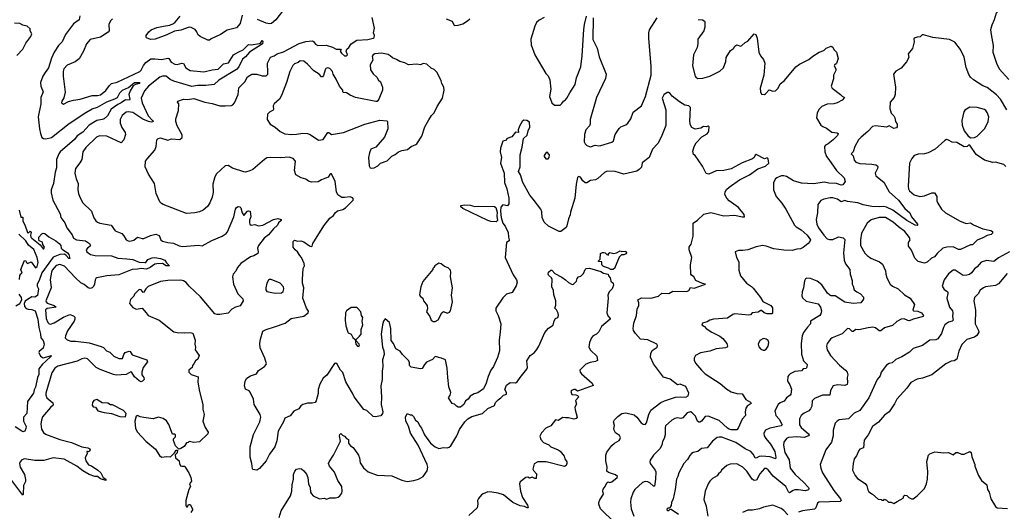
# Model space of a CAD drawing. Extents: x 1954678 to 2060275, y 904822 to 1016299.
# Tile 159 of 256: x 2034612 to 2045259, y 940218 to 945536. Entities that reach past the tile are written whole.
import ezdxf

# ---------------------------------------------------------------- set-up
doc = ezdxf.new("R2010")
doc.units = 0

msp = doc.modelspace()

# ---------------------------------------------------------------- linework, layer by layer
at = {"layer": '0CON20XD'}
for points in [[(2045368, 945742), (2045230, 945655), (2045195, 945630), (2045172, 945605), (2045151, 945535), (2045124, 945475), (2045111, 945425), (2045115, 945375), (2045139, 945255), (2045136, 945185), (2045173, 945065), (2045204, 945005), (2045309, 944889)], [(2037465, 945641), (2037383, 945535), (2037335, 945495), (2037315, 945492), (2037278, 945498), (2037185, 945539)], [(2035263, 945577), (2035254, 945535), (2035195, 945492), (2035108, 945375), (2035073, 945297), (2035033, 945255), (2034985, 945185), (2034955, 945119), (2034925, 945016), (2034886, 944964), (2034861, 944925), (2034837, 944855), (2034840, 944815), (2034867, 944755), (2034840, 944695), (2034840, 944625), (2034813, 944485), (2034827, 944355), (2034838, 944305), (2034853, 944263), (2034869, 944249), (2034895, 944246), (2034955, 944261), (2035149, 944411), (2035327, 944533), (2035395, 944571), (2035455, 944589), (2035553, 944647), (2035640, 944680), (2035669, 944695), (2035696, 944745), (2035725, 944773), (2035788, 944802), (2035852, 944855), (2035898, 944858), (2035913, 944855), (2035904, 944845), (2035864, 944836), (2035839, 944821), (2035807, 944765), (2035791, 944725), (2035802, 944675), (2035799, 944665), (2035755, 944667), (2035709, 944635), (2035672, 944618), (2035602, 944568), (2035563, 944497), (2035526, 944464), (2035505, 944455), (2035445, 944445), (2035364, 944396), (2035295, 944319), (2035235, 944278), (2035205, 944240), (2035050, 944105), (2035035, 944085), (2035012, 944025)], [(2035615, 945545), (2035595, 945525), (2035577, 945483), (2035578, 945415), (2035570, 945400), (2035485, 945346), (2035375, 945322), (2035336, 945274), (2035302, 945195), (2035255, 945114), (2035211, 945079), (2035125, 945042), (2035091, 945005), (2035083, 944977), (2035081, 944925), (2035103, 944753), (2035089, 944691), (2035067, 944655), (2035063, 944635), (2035085, 944623), (2035140, 944650), (2035195, 944666), (2035265, 944676), (2035395, 944717), (2035455, 944715), (2035485, 944722), (2035545, 944769), (2035585, 944825), (2035605, 944844), (2035665, 944860), (2035910, 944975), (2035925, 944989), (2035950, 945040), (2035976, 945074), (2036029, 945111), (2036075, 945114), (2036145, 945105), (2036215, 945120), (2036225, 945115), (2036250, 945075), (2036290, 945055), (2036315, 945050), (2036365, 945065), (2036382, 945062), (2036410, 945015), (2036455, 944986), (2036605, 944972), (2036693, 944993), (2036759, 945001), (2036815, 945058), (2036871, 945069), (2036924, 945156), (2036983, 945187), (2037029, 945211), (2037085, 945266), (2037115, 945263), (2037205, 945277), (2037217, 945283), (2037235, 945310), (2037240, 945305), (2037237, 945275), (2037097, 945183), (2037055, 945134), (2037022, 945108), (2036982, 945025), (2036955, 944996), (2036767, 944883), (2036715, 944834), (2036625, 944824), (2036535, 944823), (2036475, 944812), (2036280, 944870), (2036239, 944889), (2036195, 944925), (2036156, 944924), (2036126, 944914), (2036005, 944816), (2035962, 944765), (2035924, 944685), (2035935, 944636), (2036002, 944495), (2036048, 944445), (2036054, 944435), (2036050, 944430), (2036035, 944427), (2036005, 944434), (2035945, 944459), (2035835, 944531), (2035785, 944540), (2035765, 944537), (2035721, 944499), (2035699, 944455), (2035700, 944415), (2035715, 944369), (2035752, 944315), (2035758, 944295), (2035737, 944235), (2035708, 944202), (2035555, 944277), (2035475, 944281), (2035442, 944265), (2035327, 944153), (2035294, 944105), (2035284, 944025), (2035264, 943986), (2035214, 943926), (2035209, 943875), (2035224, 943815), (2035246, 943765), (2035241, 943695), (2035247, 943657), (2035264, 943615), (2035296, 943555), (2035388, 943465), (2035415, 943393), (2035435, 943361), (2035455, 943344), (2035478, 943335), (2035603, 943313), (2035645, 943251), (2035715, 943224), (2035738, 943198), (2035764, 943155), (2035785, 943144), (2035805, 943140), (2035845, 943151), (2035885, 943184), (2035935, 943168), (2035955, 943169), (2036025, 943202), (2036085, 943217), (2036122, 943202), (2036140, 943155), (2036155, 943139), (2036214, 943126)], [(2040025, 944075), (2040047, 944157), (2040061, 944249), (2040099, 944285), (2040110, 944335), (2040128, 944372), (2040126, 944426), (2040096, 944446), (2040065, 944450), (2040047, 944435), (2040016, 944385), (2040003, 944343), (2040006, 944314), (2039975, 944318), (2039935, 944268), (2039885, 944249), (2039865, 944230), (2039835, 944220), (2039811, 944145), (2039807, 944105), (2039821, 944045), (2039813, 943985), (2039851, 943875), (2039854, 943775), (2039880, 943705), (2039900, 943605), (2039902, 943565), (2039900, 943545), (2039886, 943524), (2039835, 943534), (2039815, 943508), (2039812, 943465), (2039818, 943395), (2039836, 943335), (2039863, 943303), (2039894, 943235), (2039896, 943184), (2039906, 943155), (2039906, 943145), (2039876, 943124), (2039862, 942965), (2039947, 942777), (2039985, 942722), (2039990, 942695), (2039982, 942658), (2039936, 942584), (2039875, 942566), (2039835, 942529), (2039759, 942415), (2039761, 942385), (2039786, 942336), (2039816, 942246), (2039809, 942155), (2039796, 942074), (2039802, 941955), (2039779, 941881), (2039737, 941785), (2039708, 941745), (2039679, 941675), (2039658, 941605), (2039628, 941542), (2039565, 941499), (2039525, 941488), (2039483, 941465), (2039460, 941430), (2039434, 941415), (2039413, 941375), (2039377, 941345), (2039355, 941346), (2039336, 941355), (2039315, 941377), (2039288, 941385), (2039248, 941445), (2039267, 941475), (2039274, 941505), (2039254, 941564), (2039240, 941665), (2039234, 941766), (2039215, 941856), (2039175, 941876), (2039105, 941891), (2039075, 941861), (2039010, 941830), (2038988, 941805), (2038965, 941764), (2038945, 941761), (2038845, 941776), (2038829, 941795), (2038829, 941825), (2038819, 941845), (2038750, 941915), (2038725, 941949), (2038678, 941975), (2038656, 942035), (2038630, 942065), (2038625, 942195), (2038610, 942260), (2038565, 942300), (2038546, 942274), (2038536, 942235), (2038520, 942135), (2038535, 941995), (2038549, 941955), (2038555, 941915), (2038536, 941855), (2038539, 941785), (2038530, 941735), (2038533, 941645), (2038517, 941575), (2038524, 941454), (2038522, 941372), (2038539, 941295), (2038535, 941278), (2038518, 941252), (2038455, 941241), (2038435, 941243), (2038365, 941310), (2038335, 941320), (2038229, 941455), (2038211, 941495), (2038164, 941574), (2038138, 941618), (2038108, 941718), (2038082, 941745), (2038045, 941810), (2038029, 941819), (2038015, 941818), (2037935, 941691), (2037895, 941657), (2037858, 941595), (2037841, 941535), (2037839, 941491), (2037817, 941413), (2037806, 941394), (2037775, 941387), (2037725, 941389), (2037675, 941373), (2037652, 941358), (2037630, 941325), (2037575, 941303), (2037538, 941252), (2037480, 941225), (2037464, 941185), (2037407, 941085), (2037391, 940979), (2037372, 940915), (2037314, 940835), (2037276, 940765), (2037205, 940682), (2037185, 940668), (2037175, 940662), (2037135, 940670), (2037128, 940678), (2037123, 940737), (2037104, 940805), (2037104, 940914), (2037142, 941048), (2037209, 941185), (2037221, 941235), (2037212, 941265), (2037147, 941375), (2037142, 941432), (2037105, 941508), (2037092, 941522), (2037055, 941540), (2037044, 941575), (2037050, 941625), (2037070, 941660), (2037108, 941682), (2037172, 941705), (2037195, 941742), (2037261, 941785), (2037279, 941805), (2037281, 941815), (2037262, 941875), (2037211, 941985), (2037208, 942035), (2037215, 942080), (2037243, 942165), (2037277, 942185), (2037366, 942214), (2037482, 942255), (2037548, 942302), (2037685, 942329), (2037732, 942365), (2037734, 942384), (2037714, 942415), (2037673, 942525), (2037684, 942635), (2037670, 942685), (2037669, 942725), (2037678, 942845), (2037691, 942875), (2037689, 942899), (2037659, 942965), (2037640, 942985), (2037618, 943025), (2037590, 943045), (2037570, 943075), (2037570, 943135), (2037585, 943150), (2037615, 943140), (2037653, 943143), (2037685, 943133), (2037745, 943091), (2037765, 943083), (2037773, 943087), (2037781, 943115), (2037901, 943305), (2037965, 943389), (2038005, 943416), (2038022, 943448), (2038050, 943470), (2038106, 943484), (2038135, 943499), (2038218, 943582), (2038223, 943595), (2038210, 943610), (2038185, 943619), (2038125, 943611), (2038095, 943614), (2038051, 943641), (2038039, 943675), (2038024, 943785), (2037985, 943869), (2037975, 943869), (2037965, 943860), (2037949, 943831), (2037875, 943804), (2037838, 943782), (2037768, 943778), (2037735, 943789), (2037705, 943809), (2037655, 943824), (2037598, 943858), (2037584, 943905), (2037594, 944005), (2037570, 944035), (2037525, 944049), (2037435, 944042), (2037325, 944046), (2037285, 944040), (2037259, 944025), (2037134, 943915), (2037099, 943901), (2037055, 943888), (2037035, 943889), (2036915, 943928), (2036865, 943959), (2036834, 943956), (2036742, 943868), (2036721, 943835), (2036701, 943755), (2036703, 943665), (2036694, 943616), (2036670, 943555), (2036644, 943516), (2036595, 943474), (2036555, 943456), (2036505, 943446), (2036415, 943439), (2036165, 943536), (2036145, 943546), (2036129, 943565), (2036088, 943655), (2036069, 943765), (2036004, 943864), (2035970, 943945), (2035974, 944005), (2035996, 944034), (2036073, 944125), (2036088, 944165), (2036096, 944235), (2036110, 944250), (2036135, 944257), (2036215, 944232), (2036255, 944247), (2036345, 944241), (2036369, 944261), (2036369, 944289), (2036315, 944386), (2036299, 944435), (2036302, 944465), (2036329, 944555), (2036332, 944625), (2036320, 944645), (2036324, 944656), (2036385, 944676), (2036425, 944672), (2036495, 944683), (2036615, 944643), (2036695, 944630), (2036775, 944605), (2036833, 944603), (2036901, 944609), (2036918, 944615), (2036936, 944635), (2036974, 944725), (2036981, 944799), (2037045, 944864), (2037075, 944916), (2037124, 944946), (2037175, 944948), (2037235, 944929), (2037275, 944928), (2037285, 944934), (2037294, 944945), (2037296, 944964), (2037292, 945065), (2037325, 945131), (2037365, 945146), (2037395, 945166), (2037465, 945187), (2037635, 945279), (2037705, 945301), (2037777, 945307), (2037790, 945300), (2037811, 945271), (2037835, 945256), (2037925, 945259), (2037995, 945238), (2038035, 945218), (2038080, 945215), (2038090, 945205), (2038078, 945195), (2038091, 945175), (2038126, 945146), (2038145, 945143), (2038156, 945155), (2038144, 945195), (2038148, 945215), (2038172, 945235), (2038196, 945275), (2038257, 945313), (2038375, 945322), (2038435, 945336), (2038446, 945344), (2038449, 945365), (2038439, 945395), (2038449, 945445), (2038425, 945559)], [(2037018, 945585), (2036997, 945495), (2036955, 945446), (2036855, 945421), (2036783, 945375), (2036682, 945328), (2036665, 945313), (2036645, 945314), (2036563, 945353), (2036537, 945375), (2036527, 945405), (2036510, 945430), (2036465, 945451), (2036445, 945454), (2036355, 945422), (2036285, 945411), (2036205, 945371), (2036078, 945325), (2036025, 945320), (2035985, 945338), (2035980, 945345), (2035981, 945365), (2036007, 945405), (2036035, 945426), (2036095, 945452), (2036167, 945467), (2036235, 945477), (2036276, 945494), (2036295, 945507), (2036348, 945572)], [(2039225, 945544), (2039290, 945520), (2039305, 945480), (2039313, 945473), (2039353, 945477), (2039405, 945492), (2039455, 945522), (2039480, 945545)], [(2040282, 945558), (2040230, 945530), (2040202, 945505), (2040181, 945465), (2040138, 945325), (2040144, 945264), (2040184, 945155), (2040302, 944955), (2040327, 944927), (2040344, 944884), (2040356, 944785), (2040341, 944705), (2040367, 944637), (2040395, 944610), (2040455, 944612), (2040475, 944628), (2040492, 944655), (2040515, 944667), (2040530, 944685), (2040560, 944745), (2040617, 944833), (2040633, 944905), (2040681, 945025), (2040695, 945145), (2040711, 945429), (2040718, 945485), (2040740, 945575)], [(2040814, 945555), (2040811, 945321), (2040858, 945228), (2040878, 945135), (2040954, 944945), (2040945, 944898), (2040850, 944695), (2040781, 944455), (2040779, 944409), (2040772, 944388), (2040734, 944345), (2040719, 944295), (2040716, 944216), (2040725, 944193), (2040743, 944175), (2040785, 944159), (2040835, 944179), (2040875, 944173), (2040895, 944176), (2041015, 944212), (2041033, 944225), (2041051, 944295), (2041095, 944359), (2041114, 944376), (2041165, 944398), (2041189, 944415), (2041221, 944465), (2041245, 944535), (2041336, 944604), (2041378, 944705), (2041439, 944935), (2041439, 945029), (2041414, 945336), (2041415, 945395), (2041423, 945427), (2041506, 945555)], [(2041948, 945538), (2041995, 945534), (2042014, 945524), (2042020, 945515), (2042019, 945455), (2042011, 945415), (2041946, 945325), (2041946, 945275), (2041936, 945234), (2041899, 945155), (2041886, 945035), (2041916, 944925), (2041923, 944913), (2041945, 944901), (2041998, 944902), (2042075, 944923), (2042182, 944978), (2042222, 945015), (2042248, 945085), (2042251, 945125), (2042297, 945203), (2042330, 945225), (2042345, 945248), (2042365, 945262), (2042405, 945250), (2042422, 945255), (2042455, 945288), (2042486, 945304), (2042555, 945382), (2042572, 945375), (2042586, 945335), (2042604, 945185), (2042622, 945145), (2042656, 945106), (2042670, 945065), (2042658, 944935), (2042619, 944795), (2042624, 944754), (2042635, 944730), (2042665, 944728), (2042675, 944732), (2042715, 944778), (2042755, 944763), (2042784, 944766), (2042814, 944795), (2042835, 944843), (2042881, 944879), (2043005, 945026), (2043046, 945054), (2043145, 945104), (2043189, 945141)], [(2034582, 945148), (2034646, 945215), (2034680, 945280), (2034733, 945355), (2034744, 945384), (2034726, 945415), (2034724, 945435), (2034694, 945465), (2034648, 945478), (2034615, 945495), (2034557, 945497)], [(2045285, 944560), (2045218, 944675), (2045174, 944724), (2045075, 944802), (2045025, 944821), (2044926, 944885), (2044892, 944915), (2044874, 944944), (2044847, 945017), (2044825, 945131), (2044785, 945214), (2044725, 945294), (2044665, 945321), (2044485, 945342), (2044385, 945373), (2044369, 945371), (2044350, 945350), (2044316, 945346), (2044284, 945335), (2044280, 945325), (2044284, 945295), (2044266, 945225), (2044218, 945165), (2044227, 945125), (2044201, 945079), (2044145, 945010), (2044085, 944980), (2044061, 944945), (2044081, 944805), (2044078, 944725), (2044069, 944695), (2044026, 944645), (2044021, 944575), (2044035, 944523), (2044065, 944495), (2044076, 944475), (2044084, 944434), (2044099, 944405), (2044100, 944375), (2044092, 944365), (2044065, 944359), (2044015, 944387), (2043985, 944372), (2043865, 944389), (2043835, 944382), (2043783, 944327), (2043710, 944265), (2043684, 944235), (2043642, 944165), (2043624, 944106), (2043603, 944085), (2043624, 944064), (2043636, 944015), (2043655, 943996), (2043695, 943981), (2043825, 943972), (2043868, 943965), (2043886, 943955), (2043891, 943945), (2043887, 943925), (2043862, 943875), (2043870, 943845), (2043955, 943777), (2044015, 943672), (2044115, 943584), (2044182, 943495), (2044236, 943445), (2044256, 943405), (2044320, 943325), (2044321, 943315), (2044315, 943309), (2044295, 943312), (2044205, 943364), (2044055, 943476), (2043985, 943508), (2043955, 943514), (2043905, 943510), (2043825, 943515), (2043734, 943534), (2043675, 943555), (2043565, 943569), (2043535, 943580), (2043495, 943564), (2043455, 943595), (2043405, 943609), (2043375, 943610), (2043307, 943593), (2043275, 943579), (2043244, 943535), (2043240, 943445), (2043226, 943375), (2043231, 943325), (2043249, 943285), (2043307, 943205), (2043345, 943167), (2043368, 943158), (2043405, 943157), (2043465, 943188), (2043515, 943178), (2043535, 943157), (2043520, 943015), (2043527, 942935), (2043542, 942895), (2043588, 942835), (2043593, 942785), (2043614, 942716), (2043614, 942676), (2043626, 942655), (2043636, 942615), (2043665, 942593), (2043705, 942572), (2043738, 942535), (2043738, 942512), (2043707, 942475), (2043625, 942467), (2043535, 942480), (2043429, 942549), (2043385, 942549), (2043371, 942555), (2043348, 942578), (2043285, 942669), (2043235, 942708), (2043165, 942738), (2043125, 942739), (2043109, 942731), (2043099, 942711), (2043087, 942635), (2043072, 942592), (2043068, 942548), (2043076, 942526), (2043115, 942492), (2043245, 942462), (2043271, 942425), (2043282, 942385), (2043276, 942355), (2043263, 942337), (2043164, 942275), (2043163, 942245), (2043130, 942210), (2043088, 942152), (2043074, 942115), (2043061, 942035), (2043065, 941918), (2043089, 941845), (2043126, 941805), (2043125, 941778), (2043116, 941764), (2043085, 941758), (2043065, 941739), (2042995, 941730), (2042944, 941706), (2042928, 941692), (2042919, 941675), (2042913, 941625), (2042940, 941585), (2042958, 941538), (2042952, 941485), (2042945, 941473), (2042905, 941445), (2042879, 941411), (2042835, 941391), (2042815, 941375), (2042776, 941305), (2042789, 941255), (2042825, 941215), (2042858, 941152), (2042846, 941144), (2042722, 941118), (2042675, 941095), (2042657, 941065), (2042663, 941035), (2042680, 941005), (2042730, 940945), (2042778, 940865), (2042790, 940800), (2042785, 940787), (2042765, 940794), (2042728, 940808), (2042635, 940816), (2042609, 940811), (2042575, 940793), (2042566, 940796), (2042545, 940835), (2042518, 940865), (2042455, 940895), (2042355, 940963), (2042205, 941019), (2042175, 941022), (2042155, 941017), (2042105, 940976), (2042045, 940906), (2041985, 940899), (2041945, 940866), (2041896, 940854), (2041878, 940842), (2041858, 940822), (2041833, 940777), (2041795, 940735), (2041739, 940635), (2041730, 940595), (2041716, 940565), (2041701, 940455), (2041679, 940355), (2041661, 940315), (2041655, 940280), (2041638, 940252), (2041625, 940252), (2041612, 940245), (2041610, 940235), (2041618, 940228), (2041632, 940228), (2041642, 940238), (2041655, 940242), (2041735, 940188)], [(2043189, 945141), (2043258, 945185), (2043309, 945201), (2043334, 945226), (2043385, 945250), (2043405, 945238), (2043414, 945214), (2043444, 945184), (2043464, 945115), (2043445, 945062), (2043423, 945045), (2043420, 945035), (2043437, 945005), (2043436, 944985), (2043412, 944935), (2043411, 944895), (2043388, 944815), (2043398, 944795), (2043488, 944728), (2043505, 944708), (2043530, 944695), (2043504, 944665), (2043453, 944636), (2043415, 944627), (2043345, 944622), (2043287, 944595), (2043252, 944565), (2043234, 944525), (2043229, 944475), (2043275, 944394), (2043295, 944379), (2043335, 944364), (2043395, 944318), (2043452, 944312), (2043463, 944305), (2043455, 944284), (2043409, 944235), (2043356, 944194), (2043325, 944180), (2043314, 944165), (2043317, 944105), (2043338, 944055), (2043363, 944023), (2043444, 943905), (2043526, 943825), (2043537, 943785), (2043512, 943748), (2043495, 943745), (2043443, 943763), (2043362, 943768), (2043315, 943780), (2043195, 943759), (2043067, 943767), (2042981, 943791), (2042905, 943839), (2042875, 943848), (2042845, 943845), (2042799, 943825), (2042785, 943814), (2042763, 943775), (2042764, 943695), (2042791, 943625), (2042852, 943552), (2042896, 943485), (2042990, 943315), (2043009, 943295), (2043061, 943261), (2043128, 943205), (2043163, 943155), (2043155, 943135), (2043137, 943115), (2043085, 943070), (2043055, 943056), (2043015, 943054), (2042965, 943040), (2042875, 943042), (2042767, 943057), (2042685, 943085), (2042645, 943092), (2042575, 943080), (2042485, 943048), (2042432, 943038), (2042385, 943038), (2042350, 943025), (2042363, 942965), (2042388, 942918), (2042388, 942825), (2042407, 942765), (2042470, 942685), (2042525, 942651), (2042543, 942633), (2042621, 942531), (2042647, 942487), (2042733, 942445), (2042752, 942418), (2042754, 942365), (2042745, 942355), (2042694, 942355), (2042664, 942365), (2042635, 942391), (2042625, 942391), (2042598, 942372), (2042532, 942365), (2042516, 942344), (2042495, 942340), (2042345, 942354), (2042322, 942348), (2042265, 942306), (2042116, 942296), (2042073, 942285), (2042045, 942266), (2041996, 942254), (2041987, 942235), (2042016, 942216), (2042035, 942194), (2042097, 942155), (2042183, 942113), (2042215, 942089), (2042259, 942035), (2042267, 942005), (2042262, 941995), (2042243, 941987), (2042145, 941976), (2042075, 941952), (2041975, 941934), (2041921, 941905), (2041904, 941876), (2041904, 941854), (2041921, 941821), (2041984, 941745), (2042026, 941706), (2042185, 941599), (2042258, 941538), (2042305, 941512), (2042365, 941493), (2042425, 941488), (2042465, 941428), (2042515, 941400), (2042520, 941385), (2042480, 941355), (2042464, 941335), (2042458, 941295), (2042462, 941255), (2042424, 941216), (2042382, 941118), (2042365, 941100), (2042305, 941101), (2042285, 941107), (2042265, 941119), (2042175, 941201), (2042055, 941249), (2042025, 941244), (2041985, 941194), (2041966, 941184), (2041955, 941184), (2041941, 941195), (2041918, 941248), (2041885, 941283), (2041865, 941294), (2041830, 941285), (2041781, 941229), (2041762, 941222), (2041725, 941231), (2041695, 941223), (2041664, 941205), (2041597, 941143), (2041591, 941125), (2041591, 941045), (2041580, 941005), (2041562, 940975), (2041555, 940934), (2041534, 940895), (2041465, 940825), (2041429, 940771), (2041426, 940755), (2041431, 940735), (2041485, 940665), (2041492, 940645), (2041488, 940565), (2041475, 940492), (2041465, 940489), (2041426, 940526), (2041405, 940539), (2041375, 940541), (2041345, 940530), (2041264, 940455), (2041245, 940424), (2041219, 940355), (2041216, 940316), (2041223, 940245), (2041252, 940165)], [(2038415, 943928), (2038445, 943934), (2038484, 943956), (2038515, 943983), (2038585, 944010), (2038635, 944060), (2038674, 944076), (2038710, 944105), (2038745, 944122), (2038805, 944133), (2038845, 944163), (2038895, 944184), (2038905, 944194), (2038959, 944275), (2038992, 944375), (2039035, 944453), (2039065, 944499), (2039095, 944527), (2039126, 944595), (2039184, 944685), (2039202, 944775), (2039199, 944805), (2039176, 944845), (2039171, 944875), (2039126, 944966), (2039095, 944996), (2039061, 945011), (2039016, 945056), (2038975, 945061), (2038945, 945048), (2038905, 945054), (2038815, 945048), (2038775, 945070), (2038722, 945082), (2038686, 945106), (2038645, 945123), (2038620, 945145), (2038595, 945158), (2038525, 945174), (2038454, 945166), (2038433, 945155), (2038425, 945140), (2038431, 945099), (2038402, 945048), (2038404, 944994), (2038435, 944950), (2038473, 944915), (2038493, 944883), (2038513, 944865), (2038534, 944805), (2038534, 944775), (2038494, 944676), (2038478, 944652), (2038465, 944650), (2038244, 944694), (2038185, 944718), (2038145, 944744), (2038115, 944747), (2038107, 944755), (2038107, 944775), (2038069, 944815), (2038035, 944893), (2038002, 944945), (2037994, 944975), (2037966, 945006), (2037945, 945014), (2037924, 945006), (2037915, 944995), (2037898, 944932), (2037885, 944916), (2037875, 944916), (2037852, 944945), (2037792, 944982), (2037726, 945056), (2037683, 945087), (2037645, 945091), (2037625, 945074), (2037585, 945059), (2037565, 945040), (2037533, 944975), (2037499, 944855), (2037445, 944717), (2037420, 944675), (2037364, 944625), (2037352, 944605), (2037356, 944565), (2037352, 944558), (2037313, 944535), (2037293, 944515), (2037288, 944455), (2037322, 944405), (2037373, 944373), (2037428, 944325), (2037480, 944300), (2037555, 944294), (2037605, 944296), (2037675, 944309), (2037725, 944304), (2037754, 944294), (2037845, 944232), (2037895, 944238), (2037945, 944317), (2037955, 944316), (2037985, 944293), (2038115, 944314), (2038345, 944404), (2038505, 944448), (2038582, 944442), (2038588, 944435), (2038594, 944355), (2038556, 944265), (2038465, 944158), (2038410, 944135), (2038393, 944095), (2038383, 944045), (2038391, 943955), (2038402, 943935), (2038415, 943928)], [(2041045, 940098), (2040892, 940245), (2040876, 940295), (2040876, 940315), (2040885, 940342), (2040924, 940405), (2040918, 940435), (2040921, 940459), (2040944, 940486), (2040960, 940525), (2040975, 940536), (2040995, 940531), (2041015, 940536), (2041074, 940585), (2041077, 940595), (2041055, 940612), (2040978, 940638), (2040962, 940652), (2040966, 940695), (2040951, 940765), (2040951, 940825), (2040961, 940859), (2041015, 940931), (2041045, 940956), (2041095, 940984), (2041103, 940995), (2041107, 941015), (2041098, 941038), (2041055, 941067), (2041040, 941095), (2041037, 941115), (2041043, 941145), (2041034, 941185), (2041045, 941207), (2041080, 941245), (2041124, 941276), (2041165, 941283), (2041255, 941262), (2041285, 941238), (2041334, 941174), (2041355, 941160), (2041375, 941159), (2041390, 941175), (2041416, 941265), (2041437, 941313), (2041545, 941395), (2041585, 941415), (2041705, 941452), (2041755, 941457), (2041815, 941454), (2041842, 941468), (2041846, 941496), (2041815, 941569), (2041755, 941593), (2041725, 941588), (2041645, 941649), (2041575, 941670), (2041466, 941815), (2041433, 941885), (2041435, 941925), (2041453, 941957), (2041506, 941995), (2041510, 942010), (2041502, 942025), (2041405, 942074), (2041325, 942081), (2041271, 942141), (2041250, 942175), (2041247, 942195), (2041254, 942255), (2041283, 942335), (2041290, 942405), (2041307, 942445), (2041308, 942475), (2041298, 942505), (2041335, 942529), (2041435, 942524), (2041518, 942545), (2041554, 942576), (2041630, 942575), (2041675, 942599), (2041825, 942594), (2041846, 942605), (2041865, 942638), (2041905, 942631), (2042028, 942675), (2041995, 942682), (2041925, 942713), (2041900, 942755), (2041875, 942771), (2041868, 942785), (2041866, 942885), (2041880, 942965), (2041850, 943045), (2041852, 943075), (2041862, 943092), (2041872, 943108), (2041894, 943195), (2041896, 943334), (2041943, 943367), (2042009, 943431), (2042085, 943452), (2042225, 943414), (2042345, 943420), (2042425, 943402), (2042450, 943405), (2042445, 943430), (2042386, 943505), (2042285, 943576), (2042257, 943605), (2042238, 943645), (2042242, 943675), (2042255, 943698), (2042283, 943725), (2042395, 943803), (2042505, 943856), (2042595, 943924), (2042675, 943952), (2042711, 943985), (2042705, 944030), (2042695, 944040), (2042665, 944030), (2042575, 944076), (2042565, 944069), (2042554, 944045), (2042535, 944029), (2042425, 943988), (2042305, 943921), (2042225, 943903), (2042145, 943901), (2042065, 943864), (2042035, 943873), (2041995, 943952), (2041916, 944066), (2041899, 944079), (2041892, 944112), (2041905, 944163), (2041928, 944205), (2041990, 944270), (2042045, 944301), (2042057, 944315), (2042065, 944335), (2042069, 944375), (2042055, 944383), (2042035, 944376), (2042005, 944379), (2041976, 944364), (2041915, 944351), (2041880, 944370), (2041864, 944394), (2041858, 944435), (2041866, 944585), (2041848, 944605), (2041825, 944609), (2041805, 944612), (2041746, 944646), (2041669, 944709), (2041645, 944738), (2041627, 944747), (2041613, 944747), (2041577, 944723), (2041561, 944685), (2041599, 944561), (2041598, 944392), (2041548, 944265), (2041514, 944195), (2041456, 944134), (2041417, 944045), (2041343, 943987), (2041335, 943942), (2041312, 943915), (2041285, 943899), (2041145, 943864), (2041050, 943895), (2040965, 943896), (2040935, 943882), (2040865, 943819), (2040837, 943803), (2040783, 943797), (2040745, 943771), (2040725, 943772), (2040701, 943791), (2040675, 943831), (2040655, 943838), (2040645, 943830), (2040628, 943755), (2040616, 943605), (2040568, 943455), (2040566, 943424), (2040547, 943383), (2040530, 943305), (2040521, 943289), (2040465, 943244), (2040445, 943244), (2040331, 943301), (2040284, 943344), (2040263, 943395), (2040257, 943457), (2040248, 943485), (2040166, 943595), (2040127, 943637), (2040052, 943775), (2040026, 943856), (2040007, 943895), (2040025, 943945), (2040025, 944075)], [(2044895, 944258), (2044935, 944260), (2044965, 944277), (2045050, 944360), (2045086, 944434), (2045091, 944485), (2045075, 944530), (2045059, 944555), (2045044, 944564), (2044965, 944586), (2044885, 944589), (2044832, 944558), (2044820, 944540), (2044799, 944445), (2044804, 944394), (2044824, 944335), (2044865, 944282), (2044895, 944258)], [(2045276, 943946), (2045255, 943968), (2045165, 943994), (2045135, 943992), (2045045, 944017), (2044956, 944076), (2044885, 944180), (2044872, 944178), (2044857, 944163), (2044825, 944162), (2044745, 944208), (2044695, 944211), (2044655, 944234), (2044635, 944238), (2044615, 944230), (2044510, 944135), (2044436, 944095), (2044395, 944085), (2044328, 944082), (2044285, 944066), (2044259, 944035), (2044232, 943985), (2044219, 943735), (2044223, 943705), (2044235, 943684), (2044285, 943640), (2044344, 943624), (2044395, 943630), (2044475, 943664), (2044505, 943664), (2044529, 943625), (2044531, 943575), (2044540, 943550), (2044581, 943485), (2044623, 943445), (2044782, 943358), (2044845, 943331), (2044895, 943337), (2044926, 943316), (2045025, 943273), (2045114, 943254), (2045130, 943245), (2045130, 943225), (2045116, 943214), (2045075, 943203), (2045026, 943175), (2044965, 943150), (2044915, 943100), (2044895, 943099), (2044785, 943050), (2044765, 943051), (2044705, 943080), (2044636, 943076), (2044595, 943064), (2044532, 943008), (2044505, 942971), (2044472, 942955), (2044425, 942914), (2044395, 942902), (2044329, 942919), (2044291, 942955), (2044255, 943042), (2044222, 943085), (2044224, 943125), (2044241, 943155), (2044235, 943181), (2044182, 943245), (2044115, 943294), (2044057, 943345), (2043973, 943395), (2043905, 943397), (2043818, 943372), (2043775, 943335), (2043715, 943225), (2043703, 943155), (2043705, 943095), (2043750, 943010), (2043775, 942984), (2043815, 942958), (2043908, 942918), (2043942, 942892), (2043975, 942820), (2043977, 942785), (2043990, 942745), (2044026, 942675), (2044050, 942655), (2044111, 942625), (2044180, 942560), (2044241, 942525), (2044289, 942455), (2044269, 942395), (2044277, 942387), (2044325, 942382), (2044365, 942366), (2044384, 942335), (2044379, 942325), (2044369, 942321), (2044275, 942298), (2044235, 942279), (2044215, 942281), (2044175, 942301), (2044145, 942296), (2044095, 942272), (2044051, 942229), (2043965, 942202), (2043925, 942170), (2043905, 942171), (2043865, 942203), (2043839, 942209), (2043786, 942204), (2043685, 942180), (2043655, 942184), (2043625, 942164), (2043615, 942164), (2043585, 942192), (2043565, 942194), (2043505, 942139), (2043397, 942095), (2043379, 942081), (2043342, 942035), (2043336, 942005), (2043342, 941965), (2043378, 941905), (2043478, 941798), (2043542, 941745), (2043558, 941725), (2043566, 941695), (2043560, 941665), (2043565, 941610), (2043559, 941591), (2043535, 941580), (2043455, 941588), (2043408, 941575), (2043380, 941525), (2043374, 941476), (2043294, 941474), (2043205, 941440), (2043183, 941415), (2043176, 941354), (2043165, 941325), (2043145, 941305), (2043095, 941280), (2043062, 941255), (2043045, 941220), (2043043, 941155), (2043062, 941125), (2043142, 941055), (2043149, 941045), (2043141, 941035), (2043093, 941017), (2043015, 941023), (2042925, 941015), (2042905, 941005), (2042875, 940965), (2042870, 940935), (2042885, 940855), (2042933, 940775), (2042944, 940685), (2042998, 940615), (2043088, 940535), (2043140, 940475), (2043146, 940464), (2043141, 940449), (2043105, 940439), (2043032, 940452), (2042995, 940449), (2042975, 940444), (2042935, 940419), (2042925, 940428), (2042897, 940487), (2042758, 940598), (2042705, 940668), (2042685, 940682), (2042665, 940680), (2042616, 940624), (2042578, 940555), (2042555, 940551), (2042531, 940565), (2042475, 940654), (2042431, 940695), (2042365, 940732), (2042295, 940730), (2042257, 940715), (2042201, 940665), (2042192, 940645), (2042169, 940625), (2042155, 940602), (2042105, 940574), (2042074, 940545), (2042056, 940515), (2042026, 940435), (2042011, 940345), (2042034, 940275), (2042052, 940165)], [(2040325, 944031), (2040338, 944045), (2040341, 944075), (2040315, 944102), (2040305, 944098), (2040282, 944065), (2040282, 944055), (2040301, 944031), (2040325, 944031)], [(2035012, 944025), (2035012, 943935), (2034997, 943885), (2034979, 943765), (2034953, 943695), (2034952, 943662), (2034970, 943585), (2035049, 943435), (2035057, 943395), (2035099, 943339), (2035123, 943285), (2035179, 943209), (2035195, 943172), (2035225, 943153), (2035325, 943143), (2035368, 943115), (2035377, 943095), (2035374, 943086), (2035344, 943065), (2035330, 943045), (2035339, 943025), (2035377, 942997), (2035430, 942985), (2035605, 942981), (2035675, 942958), (2035772, 942948), (2035835, 942941), (2035905, 942914), (2035965, 942909), (2035975, 942911), (2035998, 942942), (2036045, 942961), (2036075, 942963), (2036135, 942954), (2036181, 942935), (2036199, 942905), (2036231, 942875), (2036228, 942872), (2036195, 942875), (2036158, 942898), (2036095, 942895), (2036075, 942890), (2036024, 942855), (2035985, 942839), (2035925, 942845), (2035885, 942836), (2035827, 942835), (2035685, 942775), (2035555, 942766), (2035448, 942742), (2035435, 942735), (2035428, 942722), (2035421, 942675), (2035409, 942651), (2035395, 942637), (2035375, 942630), (2035354, 942634), (2035311, 942671), (2035275, 942690), (2035215, 942745), (2035095, 942871), (2035045, 942889), (2035005, 942876), (2034965, 942825), (2034955, 942805), (2034942, 942725), (2034951, 942635), (2034896, 942495), (2034897, 942485), (2034910, 942470), (2034986, 942445), (2035008, 942425), (2034909, 942411), (2034892, 942398), (2034900, 942305), (2034915, 942260), (2034930, 942245), (2034945, 942241), (2034985, 942256), (2035085, 942318), (2035155, 942347), (2035194, 942334), (2035208, 942318), (2035209, 942295), (2035200, 942275), (2035131, 942169), (2035109, 942115), (2035105, 942095), (2035125, 942074), (2035165, 942058), (2035215, 942058), (2035365, 942039), (2035495, 942002), (2035519, 941989), (2035550, 941955), (2035588, 941938), (2035630, 941895), (2035685, 941870), (2035725, 941871), (2035738, 941915), (2035754, 941935), (2035795, 941950), (2035806, 941946), (2035829, 941909), (2035988, 941855), (2035993, 941835), (2035949, 941775), (2035934, 941725), (2035932, 941695), (2035956, 941666), (2035959, 941645), (2035941, 941625), (2035925, 941618), (2035905, 941628), (2035852, 941672), (2035825, 941720), (2035815, 941728), (2035765, 941699), (2035655, 941690), (2035625, 941697), (2035482, 941752), (2035438, 941775), (2035345, 941868), (2035315, 941874), (2035285, 941869), (2035235, 941841), (2035025, 941789), (2034992, 941765), (2034960, 941715), (2034894, 941495), (2034894, 941476), (2034906, 941445), (2034970, 941390), (2034976, 941375), (2034973, 941365), (2034945, 941341), (2034859, 941241), (2034847, 941205), (2034842, 941165), (2034848, 941108), (2034869, 941069), (2034891, 941051), (2035045, 940996), (2035174, 940964), (2035285, 940916), (2035350, 940905), (2035370, 940895), (2035373, 940885), (2035365, 940868), (2035355, 940860), (2035347, 940867), (2035340, 940865), (2035343, 940845), (2035321, 940795), (2035326, 940765), (2035355, 940721), (2035389, 940709), (2035459, 940665), (2035488, 940635), (2035514, 940584), (2035542, 940565), (2035545, 940550), (2035485, 940571), (2035455, 940596), (2035425, 940596), (2035365, 940616), (2035295, 940657), (2035231, 940705), (2035093, 940783), (2034975, 940795), (2034875, 940769), (2034775, 940768), (2034665, 940786), (2034636, 940775), (2034617, 940753), (2034611, 940735), (2034618, 940695), (2034666, 940615), (2034676, 940564), (2034675, 940540), (2034653, 940497), (2034651, 940405), (2034645, 940392), (2034485, 940608)], [(2036214, 943126), (2036277, 943117), (2036338, 943088), (2036371, 943081), (2036545, 943096), (2036585, 943088), (2036691, 943149), (2036800, 943195), (2036845, 943224), (2036858, 943242), (2036926, 943405), (2036945, 943487), (2036955, 943503), (2036976, 943514), (2036993, 943513), (2037005, 943502), (2037018, 943445), (2037035, 943418), (2037075, 943463), (2037085, 943470), (2037103, 943463), (2037111, 943405), (2037097, 943367), (2037097, 943337), (2037100, 943325), (2037115, 943312), (2037155, 943320), (2037195, 943307), (2037240, 943315), (2037355, 943374), (2037405, 943386), (2037441, 943375), (2037441, 943365), (2037411, 943339), (2037399, 943315), (2037355, 943273), (2037301, 943209), (2037255, 943173), (2037196, 943095), (2037184, 943065), (2037191, 943025), (2037187, 943005), (2037145, 942980), (2037109, 942971), (2037005, 942900), (2036966, 942854), (2036948, 942815), (2036919, 942785), (2036914, 942755), (2036924, 942674), (2036970, 942570), (2037024, 942515), (2037029, 942495), (2036995, 942441), (2036945, 942426), (2036905, 942406), (2036865, 942363), (2036775, 942347), (2036746, 942346), (2036722, 942355), (2036569, 942539), (2036445, 942654), (2036413, 942693), (2036385, 942711), (2036353, 942717), (2036215, 942716), (2036136, 942704), (2036000, 942650), (2035978, 942625), (2035955, 942587), (2035946, 942584), (2035924, 942614), (2035905, 942619), (2035854, 942566), (2035846, 942544), (2035812, 942508), (2035801, 942465), (2035835, 942422), (2035873, 942403), (2035935, 942416), (2035981, 942365), (2036000, 942335), (2036121, 942285), (2036280, 942160), (2036315, 942151), (2036395, 942147), (2036455, 942151), (2036486, 942145), (2036511, 942071), (2036506, 942025), (2036515, 941995), (2036509, 941965), (2036554, 941905), (2036537, 941865), (2036515, 941847), (2036494, 941815), (2036481, 941795), (2036477, 941773), (2036443, 941745), (2036443, 941725), (2036465, 941698), (2036542, 941672), (2036538, 941615), (2036556, 941515), (2036592, 941375), (2036593, 941323), (2036606, 941266), (2036594, 941195), (2036619, 941125), (2036649, 941075), (2036645, 941057), (2036555, 940970), (2036495, 940962), (2036445, 940972), (2036435, 940963), (2036415, 940960), (2036391, 940919), (2036355, 940897), (2036332, 940892), (2036298, 940925), (2036274, 940984), (2036276, 941004), (2036297, 941025), (2036296, 941046), (2036285, 941052), (2036265, 941052), (2036225, 941157), (2036198, 941198), (2036165, 941222), (2036115, 941236), (2036055, 941220), (2035955, 941233), (2035915, 941240), (2035885, 941253), (2035872, 941248), (2035858, 941195), (2035865, 941115), (2035885, 941074), (2035975, 940978), (2036080, 940890), (2036123, 940823), (2036145, 940804), (2036205, 940812), (2036242, 940808), (2036288, 940852), (2036305, 940880), (2036318, 940878), (2036315, 940850), (2036292, 940828), (2036296, 940796), (2036338, 940765), (2036340, 940735), (2036352, 940712), (2036365, 940707), (2036398, 940708), (2036400, 940695), (2036442, 940635), (2036462, 940585), (2036470, 940545), (2036450, 940515), (2036458, 940485), (2036443, 940455), (2036410, 940335), (2036408, 940285), (2036415, 940268), (2036425, 940268), (2036437, 940293), (2036455, 940293), (2036482, 940245), (2036482, 940235), (2036462, 940205)], [(2039765, 943350), (2039705, 943353), (2039675, 943362), (2039404, 943495), (2039383, 943513), (2039383, 943525), (2039426, 943534), (2039485, 943529), (2039535, 943515), (2039575, 943520), (2039746, 943515), (2039760, 943505), (2039774, 943455), (2039770, 943410), (2039779, 943365), (2039765, 943350)], [(2034606, 943476), (2034625, 943400), (2034645, 943400), (2034646, 943355), (2034667, 943317), (2034695, 943233), (2034705, 943228), (2034725, 943248), (2034738, 943235), (2034730, 943205), (2034734, 943185), (2034745, 943171), (2034832, 943102), (2034865, 943058), (2034875, 943058), (2034882, 943075), (2034862, 943105), (2034858, 943128), (2034823, 943143), (2034818, 943165), (2034820, 943185), (2034852, 943218), (2034865, 943228), (2034885, 943222), (2034927, 943187), (2035002, 943145), (2035040, 943115), (2035057, 943095), (2035062, 943065), (2035071, 943055), (2035128, 943015), (2035145, 942995), (2035155, 942952), (2035145, 942954), (2035115, 942985), (2035095, 942998), (2035045, 942996), (2034973, 942967), (2034853, 942797), (2034824, 942715), (2034802, 942675), (2034800, 942655), (2034814, 942625), (2034805, 942554), (2034775, 942533), (2034745, 942538), (2034695, 942510), (2034670, 942490), (2034660, 942465), (2034664, 942434), (2034681, 942411), (2034703, 942403), (2034745, 942402), (2034778, 942385), (2034807, 942295), (2034819, 942205), (2034839, 942135), (2034841, 942095), (2034865, 942066), (2034876, 942026), (2034865, 941984), (2034824, 941946), (2034820, 941935), (2034839, 941895), (2034865, 941878), (2034945, 941901), (2034952, 941902), (2034954, 941895), (2034890, 941840), (2034860, 941810), (2034821, 941759), (2034818, 941698), (2034804, 941665), (2034785, 941562), (2034768, 941532), (2034763, 941495), (2034697, 941405), (2034691, 941275), (2034652, 941235), (2034654, 941194), (2034681, 941135), (2034680, 941115), (2034667, 941085), (2034645, 941078), (2034635, 941084), (2034562, 941132)], [(2034609, 942725), (2034615, 942770), (2034625, 942788), (2034638, 942795), (2034623, 942835), (2034660, 942925), (2034665, 942930), (2034678, 942928), (2034682, 942912), (2034695, 942900), (2034738, 942918), (2034785, 942850), (2034800, 942865), (2034811, 942909), (2034802, 942965), (2034765, 943049), (2034708, 943098), (2034679, 943145), (2034604, 943215)], [(2041025, 942832), (2041005, 942834), (2040979, 942849), (2040924, 942865), (2040906, 942885), (2040908, 942918), (2040872, 942922), (2040872, 942928), (2040890, 942945), (2040892, 943005), (2040913, 943017), (2040928, 943018), (2040943, 943013), (2040960, 942995), (2040980, 942990), (2040980, 943005), (2040995, 943018), (2041035, 943008), (2041065, 943014), (2041105, 943034), (2041125, 943027), (2041165, 943031), (2041172, 943015), (2041165, 943002), (2041145, 942991), (2041119, 942991), (2041094, 942966), (2041043, 942845), (2041025, 942832)], [(2045315, 943024), (2045195, 942961), (2045145, 942922), (2045065, 942932), (2045007, 942913), (2044965, 942864), (2044938, 942842), (2044918, 942815), (2044905, 942796), (2044881, 942779), (2044855, 942771), (2044815, 942770), (2044726, 942826), (2044705, 942828), (2044655, 942788), (2044609, 942721), (2044586, 942655), (2044608, 942618), (2044639, 942599), (2044647, 942587), (2044650, 942575), (2044636, 942525), (2044668, 942428), (2044699, 942385), (2044703, 942365), (2044699, 942325), (2044707, 942285), (2044696, 942274), (2044655, 942264), (2044616, 942234), (2044600, 942205), (2044579, 942141), (2044540, 942085), (2044518, 942072), (2044452, 942068), (2044375, 942012), (2044275, 941978), (2044232, 941938), (2044152, 941888), (2044085, 941859), (2044045, 941826), (2044013, 941817), (2043985, 941799), (2043929, 941725), (2043918, 941685), (2043884, 941645), (2043794, 941446), (2043695, 941309), (2043635, 941279), (2043575, 941217), (2043475, 941206), (2043451, 941195), (2043430, 941170), (2043408, 941095), (2043407, 941033), (2043392, 940965), (2043328, 940885), (2043269, 940725), (2043274, 940685), (2043293, 940635), (2043415, 940444), (2043489, 940355), (2043494, 940335), (2043485, 940325), (2043252, 940318), (2043239, 940305), (2043222, 940255), (2043205, 940240), (2043076, 940224), (2043035, 940208)], [(2039105, 942272), (2039139, 942291), (2039178, 942365), (2039195, 942380), (2039235, 942362), (2039258, 942372), (2039272, 942385), (2039293, 942485), (2039283, 942555), (2039292, 942635), (2039270, 942755), (2039273, 942805), (2039269, 942825), (2039245, 942853), (2039205, 942867), (2039170, 942895), (2039145, 942902), (2039102, 942875), (2039092, 942855), (2039080, 942845), (2039080, 942835), (2038970, 942705), (2038949, 942645), (2038937, 942565), (2038942, 942545), (2038972, 942525), (2038978, 942495), (2039020, 942445), (2039021, 942409), (2039012, 942375), (2039048, 942325), (2039060, 942285), (2039083, 942273), (2039105, 942272)], [(2037417, 940153), (2037440, 940225), (2037540, 940385), (2037556, 940435), (2037558, 940505), (2037574, 940565), (2037574, 940616), (2037586, 940654), (2037605, 940675), (2037635, 940683), (2037658, 940678), (2037686, 940656), (2037715, 940619), (2037727, 940585), (2037735, 940515), (2037752, 940475), (2037758, 940425), (2037766, 940406), (2037785, 940384), (2037855, 940354), (2037905, 940360), (2037935, 940350), (2037966, 940364), (2038027, 940363), (2038055, 940370), (2038075, 940384), (2038095, 940413), (2038100, 940435), (2038096, 940486), (2038052, 940552), (2038015, 940642), (2037961, 940705), (2037953, 940735), (2037957, 940755), (2038006, 940825), (2038082, 940978), (2038072, 941035), (2038075, 941050), (2038085, 941060), (2038102, 941042), (2038125, 941030), (2038145, 941007), (2038166, 940996), (2038168, 940955), (2038188, 940928), (2038217, 940907), (2038275, 940824), (2038287, 940795), (2038295, 940742), (2038330, 940690), (2038381, 940645), (2038478, 940608), (2038635, 940601), (2038745, 940554), (2038802, 940542), (2038875, 940551), (2038925, 940565), (2038975, 940595), (2039019, 940655), (2039025, 940695), (2039019, 940725), (2038921, 940935), (2038838, 941065), (2038818, 941138), (2038786, 941195), (2038784, 941236), (2038802, 941278), (2038835, 941262), (2038852, 941262), (2038872, 941245), (2038892, 941205), (2038918, 941185), (2038937, 941145), (2038958, 941118), (2038988, 941045), (2039054, 940955), (2039105, 940914), (2039145, 940897), (2039195, 940907), (2039236, 940906), (2039255, 940911), (2039273, 940927), (2039340, 941035), (2039369, 941105), (2039424, 941186), (2039459, 941219), (2039501, 941245), (2039615, 941275), (2039675, 941329), (2039746, 941364), (2039756, 941395), (2039785, 941425), (2039814, 941446), (2039844, 941476), (2039876, 941485), (2039876, 941505), (2039858, 941535), (2039876, 941584), (2039915, 941610), (2039972, 941608), (2039993, 941617), (2040024, 941666), (2040096, 941755), (2040103, 941775), (2040097, 941845), (2040133, 941905), (2040176, 941934), (2040205, 941967), (2040227, 942003), (2040289, 942151), (2040331, 942199), (2040380, 942230), (2040392, 942278), (2040407, 942303), (2040430, 942315), (2040438, 942335), (2040435, 942360), (2040417, 942397), (2040400, 942415), (2040411, 942449), (2040410, 942495), (2040389, 942559), (2040384, 942605), (2040368, 942648), (2040370, 942725), (2040363, 942743), (2040332, 942772), (2040326, 942785), (2040331, 942805), (2040355, 942828), (2040368, 942828), (2040400, 942790), (2040475, 942750), (2040515, 942722), (2040545, 942692), (2040585, 942672), (2040600, 942675), (2040633, 942707), (2040640, 942735), (2040655, 942753), (2040679, 942761), (2040710, 942790), (2040726, 942835), (2040738, 942845), (2040775, 942848), (2040895, 942812), (2040925, 942795), (2040976, 942785), (2040978, 942765), (2040997, 942745), (2041006, 942706), (2041028, 942685), (2041034, 942665), (2041020, 942625), (2040987, 942593), (2040972, 942555), (2040977, 942523), (2040962, 942365), (2040972, 942332), (2040996, 942305), (2040996, 942295), (2040905, 942216), (2040875, 942161), (2040851, 942135), (2040828, 942122)], [(2045288, 942792), (2045195, 942678), (2045165, 942662), (2045055, 942645), (2045035, 942634), (2044999, 942611), (2044975, 942570), (2044935, 942530), (2044929, 942495), (2044948, 942395), (2044944, 942245), (2044981, 942175), (2044982, 942155), (2044960, 942120), (2044938, 942102), (2044855, 942078), (2044798, 942022), (2044768, 941952), (2044744, 941865), (2044715, 941846), (2044685, 941842), (2044627, 941813), (2044475, 941696), (2044375, 941659), (2044315, 941648), (2044249, 941611), (2044205, 941549), (2044095, 941431), (2044070, 941380), (2044015, 941295), (2043965, 941260), (2043898, 941182), (2043835, 941134), (2043786, 941045), (2043745, 940987), (2043736, 940904), (2043695, 940889), (2043685, 940877), (2043661, 940819), (2043634, 940785), (2043624, 940735), (2043617, 940665), (2043647, 940605), (2043673, 940575), (2043755, 940520), (2043774, 940495), (2043782, 940452), (2043795, 940429), (2043835, 940404), (2043895, 940350), (2043927, 940347), (2043935, 940340), (2043955, 940340), (2043965, 940350), (2043985, 940340), (2044005, 940317), (2044035, 940317), (2044065, 940302), (2044100, 940325), (2044165, 940362), (2044174, 940385), (2044185, 940394), (2044205, 940389), (2044228, 940368), (2044254, 940354), (2044275, 940352), (2044315, 940384), (2044395, 940465), (2044418, 940515), (2044430, 940565), (2044432, 940645), (2044422, 940758), (2044440, 940825), (2044455, 940841), (2044508, 940862), (2044605, 940850), (2044655, 940856), (2044705, 940829), (2044735, 940856), (2044755, 940856), (2044795, 940836), (2044825, 940836), (2044885, 940867), (2044901, 940855), (2044908, 940808), (2044940, 940725), (2044940, 940705), (2044980, 940605), (2045012, 940552), (2045070, 940505), (2045076, 940456), (2045094, 940424), (2045113, 940355), (2045165, 940270), (2045180, 940255), (2045234, 940254), (2045295, 940248)], [(2037375, 942577), (2037445, 942580), (2037462, 942595), (2037468, 942625), (2037464, 942645), (2037430, 942685), (2037330, 942725), (2037315, 942727), (2037302, 942718), (2037284, 942685), (2037274, 942635), (2037274, 942614), (2037284, 942594), (2037375, 942577)], [(2034570, 942440), (2034615, 942467), (2034636, 942505), (2034632, 942532), (2034605, 942568)], [(2038275, 942004), (2038285, 942012), (2038284, 942025), (2038252, 942062), (2038250, 942075), (2038288, 942112), (2038304, 942135), (2038306, 942185), (2038321, 942235), (2038314, 942275), (2038321, 942315), (2038308, 942338), (2038301, 942375), (2038265, 942417), (2038254, 942424), (2038198, 942422), (2038145, 942387), (2038134, 942366), (2038131, 942285), (2038138, 942225), (2038159, 942155), (2038165, 942147), (2038197, 942135), (2038215, 942098), (2038240, 942075), (2038246, 942025), (2038265, 942006), (2038275, 942004)], [(2040828, 942122), (2040805, 942110), (2040795, 942095), (2040775, 942045), (2040768, 941995), (2040785, 941961), (2040853, 941895), (2040859, 941851), (2040840, 941840), (2040782, 941828), (2040735, 941809), (2040669, 941745), (2040672, 941725), (2040686, 941705), (2040803, 941605), (2040812, 941578), (2040655, 941520), (2040645, 941518), (2040620, 941535), (2040605, 941537), (2040580, 941525), (2040572, 941515), (2040582, 941482), (2040627, 941477), (2040645, 941470), (2040657, 941457), (2040623, 941417), (2040633, 941377), (2040616, 941345), (2040618, 941315), (2040642, 941235), (2040629, 941221), (2040605, 941216), (2040545, 941230), (2040515, 941228), (2040485, 941233), (2040435, 941202), (2040405, 941208), (2040355, 941142), (2040303, 941117), (2040254, 941066), (2040238, 941032), (2040246, 940996), (2040275, 940964), (2040335, 940938), (2040357, 940917), (2040435, 940884), (2040458, 940868), (2040500, 940815), (2040507, 940785), (2040527, 940755), (2040530, 940735), (2040522, 940715), (2040505, 940703), (2040305, 940752), (2040215, 940752), (2040175, 940733), (2040160, 940675), (2040168, 940658), (2040199, 940625), (2040196, 940575), (2040183, 940573), (2040155, 940588), (2040125, 940578), (2040105, 940588), (2040085, 940583), (2040025, 940539), (2040018, 940515), (2040026, 940435), (2040049, 940369), (2040104, 940285), (2040112, 940258), (2040105, 940254), (2040070, 940270), (2040025, 940278), (2039944, 940315), (2039845, 940395), (2039785, 940416), (2039716, 940426), (2039675, 940428), (2039625, 940409), (2039604, 940396), (2039573, 940357), (2039564, 940335), (2039566, 940294), (2039558, 940255), (2039468, 940172)], [(2042652, 941962), (2042665, 941963), (2042685, 941973), (2042706, 942004), (2042714, 942045), (2042706, 942066), (2042685, 942081), (2042655, 942088), (2042617, 942065), (2042596, 942025), (2042605, 941998), (2042625, 941973), (2042652, 941962)], [(2035755, 941242), (2035762, 941275), (2035735, 941308), (2035615, 941370), (2035595, 941370), (2035565, 941388), (2035505, 941392), (2035445, 941428), (2035414, 941416), (2035398, 941395), (2035397, 941365), (2035405, 941350), (2035433, 941343), (2035458, 941305), (2035525, 941286), (2035606, 941276), (2035695, 941243), (2035755, 941242)], [(2042919, 940179), (2042875, 940227), (2042845, 940249), (2042755, 940286), (2042655, 940264), (2042610, 940245), (2042535, 940230), (2042485, 940231), (2042428, 940205)]]:
    msp.add_lwpolyline(points, dxfattribs=at)

doc.saveas('drawing.dxf')
